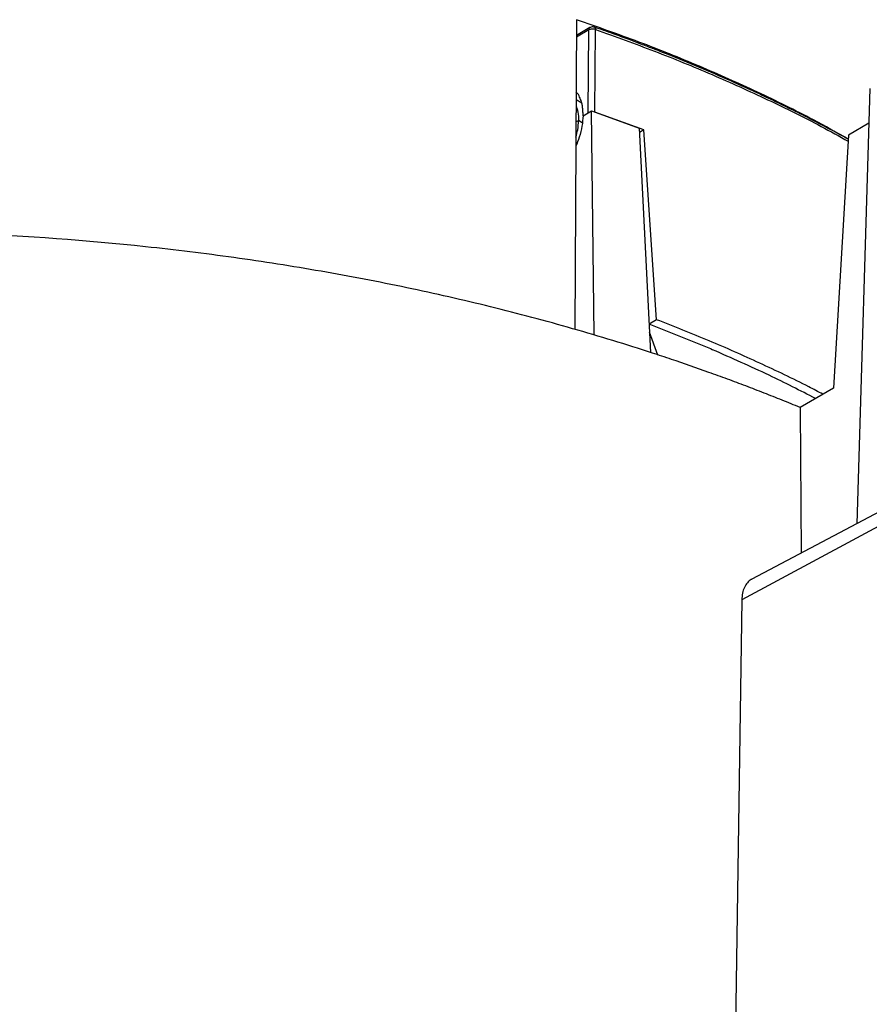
# Model space of a CAD drawing. Header units: millimetres. Extents: x 224 to 956, y 38 to 794.
# Tile 40 of 131: x 871 to 902, y 148 to 184. Entities that reach past the tile are written whole.
import ezdxf

# ---------------------------------------------------------------- set-up
doc = ezdxf.new("R2010")
doc.units = ezdxf.units.MM

msp = doc.modelspace()

# ---------------------------------------------------------------- linework, layer by layer
at = {"color": 179, "linetype": 'Continuous', "lineweight": 25}
for p, q in [((891.77, 183.993), (891.71, 172.708)), ((892.259, 183.704), (891.767, 183.42)), ((892.441, 180.623), (892.462, 183.635)), ((892.197, 180.606), (892.217, 183.618)), ((902.459, 181.481), (901.98, 165.634)), ((891.962, 180.952), (891.755, 181.072)), ((892.006, 180.495), (892.314, 180.673)), ((892.006, 180.495), (892.197, 180.606)), ((892.417, 172.501), (892.314, 180.673)), ((892.314, 180.673), (894.058, 180.047)), ((894.222, 179.979), (892.441, 180.623)), ((894.058, 180.047), (894.465, 171.865)), ((902.421, 180.221), (901.68, 179.793)), ((894.222, 179.979), (894.066, 179.889)), ((894.689, 173.066), (894.222, 179.979)), ((901.68, 179.793), (901.132, 170.571)), ((894.689, 173.066), (894.416, 172.908)), ((896.663, 171.999), (894.416, 172.908)), ((894.727, 171.779), (894.427, 172.612)), ((896.663, 171.999), (896.671, 172.004)), ((896.671, 172.004), (896.726, 171.972)), ((912.111, 170.995), (898.157, 163.611)), ((911.825, 170.405), (897.794, 162.861)), ((901.132, 170.571), (899.916, 169.87)), ((899.916, 169.87), (899.915, 169.813)), ((899.915, 169.813), (899.956, 164.563)), ((897.794, 162.861), (897.462, 140.665))]:
    msp.add_line(p, q, dxfattribs=at)
at = {"color": 8, "linetype": 'Continuous', "lineweight": 25}
for p, q in [((892.217, 183.618), (891.767, 183.358)), ((891.75, 180.274), (891.843, 180.322)), ((891.981, 180.242), (891.843, 180.322))]:
    msp.add_line(p, q, dxfattribs=at)
at = {"color": 179, "linetype": 'Continuous', "lineweight": 25}
for points, knots in [([(901.671, 179.648), (901.251, 179.882), (900.189, 180.475), (898.38, 181.36), (896.261, 182.306), (894.062, 183.192), (892.534, 183.726), (891.77, 183.993)], [0, 0, 0, 0, 0.1405526, 0.3554144, 0.5702763, 0.7851382, 1, 1, 1, 1]), ([(892.462, 183.635), (892.438, 183.642), (892.397, 183.653), (892.33, 183.653), (892.269, 183.643), (892.235, 183.626), (892.217, 183.618)], [0, 0, 0, 0, 0.296427, 0.499882, 0.749947, 1, 1, 1, 1]), ([(892.423, 183.716), (892.407, 183.722), (892.368, 183.735), (892.309, 183.728), (892.273, 183.71), (892.259, 183.703)], [0, 0, 0, 0, 0.301963, 0.71808, 1, 1, 1, 1]), ([(901.671, 179.64), (901.538, 179.713), (901.234, 179.881), (900.734, 180.147), (900.144, 180.453), (899.506, 180.773), (898.845, 181.094), (898.192, 181.401), (897.375, 181.773), (896.383, 182.204), (895.498, 182.568), (894.897, 182.806), (894.556, 182.938), (894.151, 183.093), (893.658, 183.278), (893.074, 183.492), (892.651, 183.64), (892.424, 183.719)], [0, 0, 0, 0, 0.047373, 0.108193, 0.174698, 0.251458, 0.325651, 0.396934, 0.468026, 0.593143, 0.716348, 0.747566, 0.780602, 0.822133, 0.872568, 0.931872, 1, 1, 1, 1]), ([(892.006, 180.495), (892.006, 180.556), (892.007, 180.67), (891.99, 180.82), (891.966, 180.945), (891.937, 181.046), (891.89, 181.168), (891.834, 181.279), (891.774, 181.343), (891.756, 181.363)], [0, 0, 0, 0, 0.167199, 0.316957, 0.449264, 0.564116, 0.661511, 0.896311, 1, 1, 1, 1]), ([(891.753, 180.853), (891.779, 180.781), (891.834, 180.624), (891.84, 180.428), (891.843, 180.322)], [0, 0, 0, 0, 0.460944, 1, 1, 1, 1]), ([(892.006, 180.495), (891.997, 180.37), (891.981, 180.119), (891.89, 179.738), (891.79, 179.491), (891.745, 179.381)], [0, 0, 0, 0, 0.356056, 0.712105, 1, 1, 1, 1]), ([(891.747, 179.716), (891.772, 179.807), (891.828, 180.017), (891.837, 180.212), (891.843, 180.322)], [0, 0, 0, 0, 0.433408, 1, 1, 1, 1]), ([(899.915, 169.869), (899.698, 169.958), (899.265, 170.136), (898.606, 170.396), (897.942, 170.652), (897.273, 170.902), (896.372, 171.229), (895.46, 171.546), (893.817, 172.09), (891.642, 172.755), (888.652, 173.549), (885.59, 174.247), (882.467, 174.846), (879.29, 175.344), (875, 175.872), (869.55, 176.274), (862.961, 176.337), (856.4, 175.979), (849.947, 175.205), (843.682, 174.025), (837.681, 172.452), (832.018, 170.507), (827.636, 168.594), (824.367, 166.905), (822.041, 165.56), (819.846, 164.144), (817.791, 162.66), (815.881, 161.113), (814.473, 159.828), (813.484, 158.842), (812.849, 158.176), (812.241, 157.503), (811.657, 156.822), (811.29, 156.362), (811.106, 156.132)], [0, 0, 0, 0, 0.0076, 0.015197, 0.022791, 0.030383, 0.037976, 0.053168, 0.06077, 0.092083, 0.123397, 0.154711, 0.186025, 0.217339, 0.248653, 0.311256, 0.37386, 0.436464, 0.499068, 0.561671, 0.624275, 0.686879, 0.749482, 0.780796, 0.81211, 0.843424, 0.874738, 0.906052, 0.937366, 0.949899, 0.962422, 0.974943, 0.987467, 1, 1, 1, 1]), ([(900.749, 170.35), (900.577, 170.442), (899.835, 170.836), (898.453, 171.489), (896.611, 172.309), (895.33, 172.813), (894.689, 173.066)], [0, 0, 0, 0, 0.0911864, 0.3941242, 0.6970621, 1, 1, 1, 1]), ([(900.482, 170.196), (899.923, 170.482), (898.71, 171.101), (897.421, 171.667), (896.726, 171.972)], [0, 0, 0, 0, 0.460942, 1, 1, 1, 1]), ([(898.159, 163.608), (898.152, 163.606), (898.087, 163.583), (897.991, 163.488), (897.881, 163.323), (897.811, 163.112), (897.8, 162.944), (897.794, 162.861)], [0, 0, 0, 0, 0.026914, 0.270189, 0.513458, 0.756728, 1, 1, 1, 1])]:
    msp.add_open_spline(points, degree=3, knots=knots, dxfattribs=at)
at = {"color": 8, "linetype": 'Continuous', "lineweight": 25}
for points, knots in [([(892.259, 183.703), (892.248, 183.694), (892.225, 183.676), (892.22, 183.637), (892.217, 183.618)], [0, 0, 0, 0, 0.488591, 1, 1, 1, 1]), ([(892.424, 183.717), (892.426, 183.717), (892.44, 183.717), (892.456, 183.69), (892.46, 183.653), (892.462, 183.635)], [0, 0, 0, 0, 0.093317, 0.560248, 1, 1, 1, 1]), ([(892.462, 183.635), (893.184, 183.376), (894.632, 182.857), (896.722, 182.001), (898.746, 181.086), (900.399, 180.275), (901.342, 179.749), (901.667, 179.567)], [0, 0, 0, 0, 0.219512, 0.440069, 0.661416, 0.883292, 1, 1, 1, 1])]:
    msp.add_open_spline(points, degree=3, knots=knots, dxfattribs=at)

doc.saveas('drawing.dxf')
